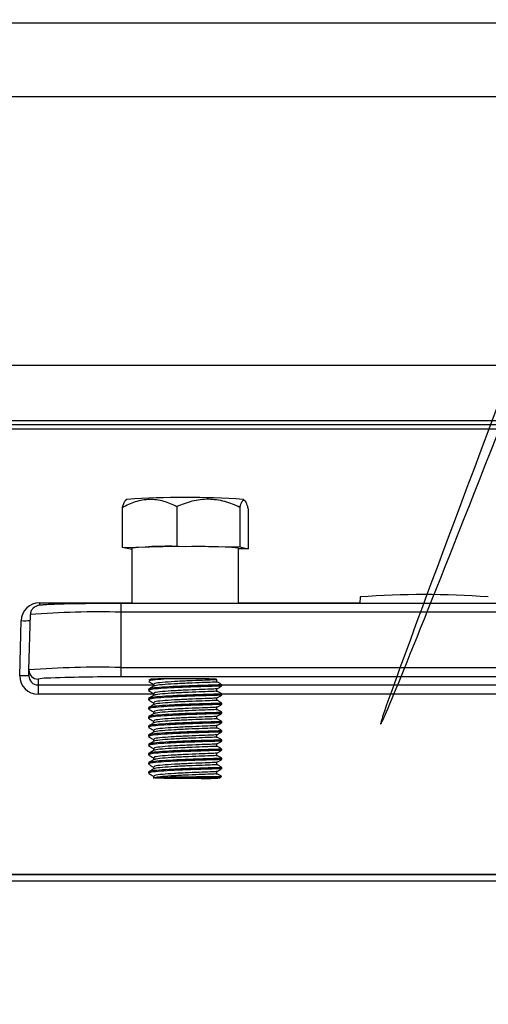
# Model space of a CAD drawing. Header units: millimetres. Extents: x -0.43 to 1.28, y -0.94 to 1.34.
# Tile 2 of 177: x 0.1241 to 0.1751, y -0.4998 to -0.3927. Entities that reach past the tile are written whole.
import ezdxf

# ---------------------------------------------------------------- set-up
doc = ezdxf.new("R2010")
doc.units = ezdxf.units.MM

msp = doc.modelspace()

# ---------------------------------------------------------------- linework, layer by layer
at = {"color": 7, "linetype": 'Continuous', "lineweight": 25}
for p, q in [((0.04331, -0.393059), (0.362909, -0.393059)), ((0.053825, -0.40106), (0.352393, -0.40106)), ((0.350335, -0.430343), (0.055883, -0.430343)), ((0.053136, -0.436343), (0.353082, -0.436343)), ((0.353078, -0.436811), (0.05314, -0.436811)), ((0.353078, -0.437284), (0.05314, -0.437284)), ((0.135793, -0.444903), (0.135588, -0.445078)), ((0.148598, -0.44505), (0.148426, -0.444903)), ((0.135258, -0.445793), (0.135258, -0.45013)), ((0.141214, -0.445676), (0.141214, -0.450013)), ((0.148065, -0.445752), (0.148065, -0.450089)), ((0.14896, -0.445946), (0.14896, -0.450283)), ((0.135258, -0.45013), (0.141214, -0.450013)), ((0.136154, -0.450323), (0.135258, -0.45013)), ((0.136309, -0.450325), (0.136154, -0.450323)), ((0.136309, -0.450206), (0.136309, -0.456235)), ((0.141214, -0.450013), (0.148065, -0.450089)), ((0.147909, -0.456235), (0.147909, -0.450206)), ((0.14896, -0.450283), (0.147909, -0.450303)), ((0.148065, -0.450089), (0.14896, -0.450283)), ((0.271109, -0.456235), (0.135109, -0.456235)), ((0.161135, -0.45552), (0.161117, -0.456235)), ((0.135109, -0.457183), (0.135109, -0.463203)), ((0.271109, -0.457183), (0.135109, -0.457183)), ((0.12411, -0.464119), (0.124267, -0.458099)), ((0.125109, -0.463465), (0.125267, -0.457441)), ((0.125109, -0.464093), (0.125109, -0.463465)), ((0.135109, -0.463203), (0.271109, -0.463203)), ((0.135109, -0.463203), (0.135109, -0.464229)), ((0.126109, -0.464465), (0.126109, -0.465094)), ((0.271109, -0.464229), (0.135109, -0.464229)), ((0.138385, -0.464479), (0.13816, -0.464576)), ((0.145568, -0.464764), (0.145568, -0.464514)), ((0.126109, -0.465094), (0.126109, -0.466094)), ((0.138109, -0.465576), (0.138109, -0.465701)), ((0.138651, -0.465014), (0.138651, -0.465249)), ((0.145568, -0.465763), (0.145568, -0.465514)), ((0.146109, -0.465201), (0.146109, -0.465076)), ((0.138109, -0.466575), (0.138109, -0.4667)), ((0.138651, -0.466013), (0.138651, -0.466248)), ((0.138651, -0.467013), (0.138651, -0.467248)), ((0.145568, -0.466763), (0.145568, -0.466514)), ((0.146109, -0.466201), (0.146109, -0.466075)), ((0.138109, -0.467575), (0.138109, -0.4677)), ((0.138651, -0.468013), (0.138651, -0.468247)), ((0.145568, -0.467763), (0.145568, -0.467514)), ((0.146109, -0.4672), (0.146109, -0.467075)), ((0.146109, -0.4682), (0.146109, -0.468075)), ((0.138109, -0.468575), (0.138109, -0.4687)), ((0.138651, -0.469012), (0.138651, -0.469247)), ((0.145568, -0.468762), (0.145568, -0.468513)), ((0.146109, -0.469199), (0.146109, -0.469074)), ((0.138109, -0.469574), (0.138109, -0.469699)), ((0.138651, -0.470012), (0.138651, -0.470247)), ((0.145568, -0.469762), (0.145568, -0.469513)), ((0.146109, -0.470199), (0.146109, -0.470074)), ((0.138109, -0.470574), (0.138109, -0.470699)), ((0.138651, -0.471012), (0.138651, -0.471246)), ((0.145568, -0.470762), (0.145568, -0.470513)), ((0.146109, -0.471199), (0.146109, -0.471074)), ((0.138109, -0.471574), (0.138109, -0.471699)), ((0.138651, -0.472011), (0.138651, -0.472246)), ((0.145568, -0.471761), (0.145568, -0.471512)), ((0.146109, -0.472198), (0.146109, -0.472073)), ((0.138109, -0.472573), (0.138109, -0.472698)), ((0.138651, -0.473011), (0.138651, -0.473246)), ((0.145568, -0.472761), (0.145568, -0.472512)), ((0.146109, -0.473198), (0.146109, -0.473073)), ((0.138109, -0.473573), (0.138109, -0.473698)), ((0.138651, -0.474011), (0.138651, -0.474245)), ((0.145568, -0.473761), (0.145568, -0.473512)), ((0.145568, -0.47476), (0.145568, -0.474511)), ((0.146109, -0.474198), (0.146109, -0.474073)), ((0.138109, -0.474573), (0.138109, -0.474698)), ((0.138651, -0.47501), (0.138651, -0.47526)), ((0.190265, -0.485748), (0.044588, -0.485748)), ((0.190265, -0.485727), (0.045089, -0.485727)), ((0.19067, -0.486443), (0.041609, -0.486443))]:
    msp.add_line(p, q, dxfattribs=at)
at = {"color": 250, "linetype": 'Continuous', "lineweight": 25}
for p, q in [((0.126267, -0.456154), (0.126267, -0.456445)), ((0.126267, -0.456154), (0.136309, -0.456154)), ((0.135109, -0.456235), (0.135109, -0.457183)), ((0.147909, -0.456154), (0.161119, -0.456154)), ((0.126109, -0.465094), (0.138651, -0.465094)), ((0.146109, -0.465094), (0.192542, -0.465094)), ((0.138651, -0.466094), (0.126109, -0.466094)), ((0.192559, -0.466094), (0.146109, -0.466094))]:
    msp.add_line(p, q, dxfattribs=at)
at = {"color": 250, "linetype": 'Continuous', "lineweight": 25, "flags": 128}
msp.add_lwpolyline([(0.140998, -0.475105), (0.1422, -0.475101), (0.143392, -0.475107), (0.144446, -0.475123), (0.145249, -0.475146), (0.145714, -0.475176), (0.14579, -0.475207), (0.14547, -0.475238), (0.145339, -0.475245)], dxfattribs=at)
at = {"color": 7, "linetype": 'Continuous', "lineweight": 25, "flags": 128}
msp.add_lwpolyline([(0.145339, -0.475245), (0.144789, -0.475264), (0.143819, -0.475283)], dxfattribs=at)
at = {"color": 7, "linetype": 'Continuous', "lineweight": 25}
for centre, radius, start, end in [((0.142109, -0.541853), 0.0971553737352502, 86.272461, 93.727539), ((0.14025, -0.489892), 0.0398808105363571, 87.328016, 95.670956), ((0.143499, -0.507817), 0.0577789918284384, 85.622572, 91.378456), ((0.168108, -0.552768), 0.0974973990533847, 85.897719, 94.101252), ((0.134737, -0.71116), 0.2549246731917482, 89.916307, 91.303264), ((0.13265, -0.551373), 0.0942221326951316, 88.504613, 94.494359), ((0.126109, -0.463465), 0.0009998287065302, 180.00982, 270.009817), ((0.132611, -0.558903), 0.0957328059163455, 88.504613, 94.494359), ((0.13401, -0.643831), 0.1796055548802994, 89.649174, 92.238016), ((0.140723, -0.511396), 0.0469754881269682, 90.263749, 92.853665)]:
    msp.add_arc(centre, radius, start, end, dxfattribs=at)
at = {"color": 250, "linetype": 'Continuous', "lineweight": 25}
for centre, radius, start, end in [((0.12465, -0.451805), 0.0063055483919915, 266.525429, 275.466618), ((0.127043, -0.468681), 0.0043184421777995, 90.630442, 102.491292)]:
    msp.add_arc(centre, radius, start, end, dxfattribs=at)
at = {"color": 7, "linetype": 'Continuous', "lineweight": 25}
for centre, major_axis, ratio, start_param, end_param in [((0.126267, -0.458152), (0.002000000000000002, -5.551115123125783e-17), 0.998972, 1.570796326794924, 3.115412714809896), ((0.126109, -0.464093), (0, -0.002000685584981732), 0.999657, 4.725477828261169, 6.283185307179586), ((0.126109, -0.464093), (0, 0.001001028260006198), 0.998973, 1.570796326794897, 3.141592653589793)]:
    msp.add_ellipse(centre, major_axis=major_axis, ratio=ratio, start_param=start_param, end_param=end_param, dxfattribs=at)
for points, knots in [([(0.2028966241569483, -0.3640652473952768), (0.2028966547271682, -0.3640651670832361), (0.2028966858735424, -0.3640650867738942), (0.2028967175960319, -0.3640650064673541), (0.3469567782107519, 0.000627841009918), (0.0640693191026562, -0.7287830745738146), (0.2028966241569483, -0.3640652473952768)], [0, 0, 0, 0, 2.6424386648e-06, 2.6424386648e-06, 2.6424386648e-06, 2.9008513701e-06, 2.9008513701e-06, 2.9008513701e-06, 2.9008513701e-06]), ([(0.1352582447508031, -0.4457926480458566), (0.1357328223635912, -0.445530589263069), (0.1362159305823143, -0.4453084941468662), (0.1369606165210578, -0.4450691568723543), (0.1372122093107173, -0.4450051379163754), (0.1377234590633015, -0.4449148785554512), (0.1379834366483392, -0.4448891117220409), (0.138751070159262, -0.4448745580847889), (0.1392545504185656, -0.444947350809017), (0.1399997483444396, -0.445156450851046), (0.1402472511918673, -0.445242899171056), (0.1407356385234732, -0.4454417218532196), (0.1409760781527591, -0.4455537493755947), (0.141213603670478, -0.4456755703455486)], [0, 0, 0, 0, 0.2499999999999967, 0.2499999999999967, 0.3749999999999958, 0.3749999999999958, 0.4999999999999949, 0.4999999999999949, 0.7499999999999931, 0.7499999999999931, 0.8749999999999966, 0.8749999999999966, 1, 1, 1, 1]), ([(0.1355878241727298, -0.4450781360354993), (0.1355221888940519, -0.4451651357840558), (0.1354091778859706, -0.4453149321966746), (0.1353028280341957, -0.4456515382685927), (0.1352582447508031, -0.4457926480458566)], [0, 0, 0, 0, 0.5807865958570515, 1, 1, 1, 1]), ([(0.1412136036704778, -0.4456755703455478), (0.14175955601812, -0.4454289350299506), (0.1423153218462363, -0.4452225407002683), (0.1431720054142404, -0.445007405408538), (0.1434614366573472, -0.4449515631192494), (0.1440495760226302, -0.4448779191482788), (0.1443486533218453, -0.4448606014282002), (0.145231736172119, -0.444870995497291), (0.145810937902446, -0.4449601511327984), (0.1466682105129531, -0.4451934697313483), (0.1469529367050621, -0.445287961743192), (0.1475147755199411, -0.4455026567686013), (0.1477913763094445, -0.4456224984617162), (0.1480646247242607, -0.4457520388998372)], [0, 0, 0, 0, 0.2499999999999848, 0.2499999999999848, 0.3749999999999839, 0.3749999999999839, 0.499999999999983, 0.499999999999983, 0.7499999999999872, 0.7499999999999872, 0.8749999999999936, 0.8749999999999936, 1, 1, 1, 1]), ([(0.1480646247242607, -0.4457520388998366), (0.1481359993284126, -0.4455147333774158), (0.148208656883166, -0.4453178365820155), (0.1483206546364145, -0.4451173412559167), (0.1483584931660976, -0.4450664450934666), (0.1484353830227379, -0.4450028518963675), (0.1484744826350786, -0.4449906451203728), (0.1485899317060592, -0.445016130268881), (0.1486656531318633, -0.4451151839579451), (0.1487777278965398, -0.4453631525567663), (0.1488149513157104, -0.4454625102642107), (0.1488884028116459, -0.4456868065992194), (0.1489245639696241, -0.4458113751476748), (0.1489602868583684, -0.4459455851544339)], [0, 0, 0, 0, 0.2499999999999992, 0.2499999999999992, 0.3750000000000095, 0.3750000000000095, 0.5000000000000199, 0.5000000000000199, 0.7500000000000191, 0.7500000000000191, 0.8750000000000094, 0.8750000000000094, 1, 1, 1, 1]), ([(0.128940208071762, -0.4563022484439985), (0.1287555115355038, -0.4563066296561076), (0.1281524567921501, -0.456320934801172), (0.1273735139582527, -0.4563515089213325), (0.1266198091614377, -0.4563932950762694), (0.1262739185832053, -0.4564319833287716), (0.1260177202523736, -0.4564778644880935), (0.1257720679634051, -0.4565829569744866), (0.1255493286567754, -0.4567459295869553), (0.1253534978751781, -0.4570106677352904), (0.1252728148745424, -0.4572756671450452), (0.1252678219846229, -0.4574324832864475), (0.1252667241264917, -0.4574669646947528)], [0, 0, 0, 0, 0.0935745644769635, 0.3055313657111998, 0.5191146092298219, 0.7390389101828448, 0.8216299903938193, 0.8581313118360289, 0.8954343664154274, 0.9392753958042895, 0.9866476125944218, 1, 1, 1, 1]), ([(0.125109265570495, -0.4640931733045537), (0.1251091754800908, -0.4641000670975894), (0.1250832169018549, -0.4641031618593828), (0.124982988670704, -0.4641096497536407), (0.124908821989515, -0.4641122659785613), (0.1246324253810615, -0.4641184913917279), (0.1243736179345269, -0.4641201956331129), (0.1241096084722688, -0.4641193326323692)], [0, 0, 0, 0, 0.2500000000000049, 0.2500000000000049, 0.5000000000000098, 0.5000000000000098, 1, 1, 1, 1]), ([(0.1381341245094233, -0.4647300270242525), (0.1382245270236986, -0.4647822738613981), (0.1383967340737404, -0.4648817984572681), (0.1385687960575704, -0.4649812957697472), (0.1386505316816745, -0.4650285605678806)], [0, 0, 0, 0, 0.5249640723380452, 1, 1, 1, 1]), ([(0.140507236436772, -0.4644209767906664), (0.1400282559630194, -0.4644504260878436), (0.1390667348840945, -0.464509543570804), (0.138213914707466, -0.4646089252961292), (0.1381994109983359, -0.4646734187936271), (0.1381931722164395, -0.4647011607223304)], [0, 0, 0, 0, 0.3612855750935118, 0.7252564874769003, 1, 1, 1, 1]), ([(0.1455672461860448, -0.4645150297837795), (0.1455633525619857, -0.4645166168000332), (0.1455361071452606, -0.4645277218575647), (0.1451551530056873, -0.4645543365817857), (0.1440234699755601, -0.4645930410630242), (0.1425052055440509, -0.4646543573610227), (0.1408985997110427, -0.4647295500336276), (0.1395627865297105, -0.4648249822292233), (0.13874004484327, -0.4649234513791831), (0.1387278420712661, -0.4649873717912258), (0.1387228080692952, -0.4650137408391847)], [0, 0, 0, 0, 0.0244220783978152, 0.1708921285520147, 0.3151720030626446, 0.4616966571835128, 0.6063392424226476, 0.7518421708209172, 0.8976276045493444, 1, 1, 1, 1]), ([(0.1454973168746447, -0.4647613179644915), (0.1455215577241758, -0.4647641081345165), (0.1456357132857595, -0.4647772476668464), (0.1451241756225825, -0.4648039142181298), (0.1440316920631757, -0.4648430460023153), (0.1425036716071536, -0.4649042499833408), (0.1408966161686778, -0.4649794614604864), (0.1395723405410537, -0.4650749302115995), (0.1387946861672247, -0.4651634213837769), (0.1387693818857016, -0.4652171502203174), (0.1387617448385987, -0.4652333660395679)], [0, 0, 0, 0, 0.0404710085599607, 0.1905869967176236, 0.3384582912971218, 0.4886302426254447, 0.6368732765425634, 0.7859980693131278, 0.9354123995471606, 1, 1, 1, 1]), ([(0.1455672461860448, -0.4645150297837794), (0.1455842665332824, -0.4645069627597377), (0.1455614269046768, -0.4644990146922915), (0.1454691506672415, -0.4644872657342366), (0.1454281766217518, -0.4644833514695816), (0.1453281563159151, -0.4644757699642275), (0.1452691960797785, -0.4644720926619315), (0.1450660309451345, -0.4644613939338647), (0.1448926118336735, -0.4644546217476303), (0.1444904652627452, -0.4644426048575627), (0.1442619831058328, -0.4644372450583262), (0.143757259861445, -0.4644280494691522), (0.1434881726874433, -0.4644243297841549), (0.143059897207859, -0.4644200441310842), (0.1429120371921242, -0.4644188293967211), (0.1426149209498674, -0.4644169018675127), (0.1424651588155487, -0.4644161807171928), (0.1420123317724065, -0.4644147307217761), (0.1417020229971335, -0.464414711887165), (0.1410947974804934, -0.4644164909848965), (0.1407976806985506, -0.4644182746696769), (0.140507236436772, -0.4644209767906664)], [0, 0, 0, 0, 0.1250000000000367, 0.1250000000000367, 0.187500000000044, 0.187500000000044, 0.2500000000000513, 0.2500000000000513, 0.3750000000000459, 0.3750000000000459, 0.5000000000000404, 0.5000000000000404, 0.625000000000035, 0.625000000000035, 0.6875000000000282, 0.6875000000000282, 0.7500000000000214, 0.7500000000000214, 0.8750000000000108, 0.8750000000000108, 1, 1, 1, 1]), ([(0.1461084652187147, -0.4650751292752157), (0.1460181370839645, -0.4650229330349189), (0.1458375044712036, -0.4649185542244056), (0.1456567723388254, -0.4648140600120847), (0.1455664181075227, -0.4647618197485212)], [0, 0, 0, 0, 0.5000654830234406, 1, 1, 1, 1]), ([(0.1386762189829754, -0.4652336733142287), (0.138585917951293, -0.4652858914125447), (0.1384052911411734, -0.4653903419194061), (0.1382245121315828, -0.4654948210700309), (0.138134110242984, -0.4655470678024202)], [0, 0, 0, 0, 0.4999314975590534, 1, 1, 1, 1]), ([(0.1381341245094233, -0.4657296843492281), (0.1382245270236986, -0.4657819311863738), (0.1383967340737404, -0.4658814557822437), (0.1385687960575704, -0.4659809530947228), (0.1386505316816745, -0.4660282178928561)], [0, 0, 0, 0, 0.5249640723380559, 1, 1, 1, 1]), ([(0.1460298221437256, -0.4650743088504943), (0.146056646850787, -0.4650764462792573), (0.1461867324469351, -0.4650868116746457), (0.1455952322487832, -0.465108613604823), (0.1443330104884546, -0.4651430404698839), (0.1425642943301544, -0.4652020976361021), (0.1407462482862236, -0.46527648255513), (0.1392500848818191, -0.4653714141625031), (0.1382651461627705, -0.4654728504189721), (0.1381936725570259, -0.4655430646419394), (0.1381602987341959, -0.465575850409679)], [0, 0, 0, 0, 0.0375361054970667, 0.1820301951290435, 0.3243660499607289, 0.4689139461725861, 0.6116072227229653, 0.7468802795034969, 0.8818084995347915, 1, 1, 1, 1]), ([(0.1460177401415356, -0.4652015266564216), (0.1460393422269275, -0.4652041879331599), (0.1461250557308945, -0.4652147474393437), (0.1454307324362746, -0.4652387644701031), (0.1440705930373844, -0.4652760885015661), (0.1422716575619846, -0.4653370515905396), (0.1404899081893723, -0.4654155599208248), (0.1390807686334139, -0.4655099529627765), (0.138211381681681, -0.465608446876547), (0.1381986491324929, -0.4656730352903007), (0.1381931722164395, -0.465700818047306)], [0, 0, 0, 0, 0.0493289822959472, 0.1957292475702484, 0.3399026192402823, 0.4848694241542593, 0.6289911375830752, 0.763031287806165, 0.8980677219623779, 1, 1, 1, 1]), ([(0.1455671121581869, -0.4655147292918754), (0.1455632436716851, -0.4655163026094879), (0.1455359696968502, -0.4655273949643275), (0.1451551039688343, -0.4655539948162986), (0.1440234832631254, -0.4655926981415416), (0.1425052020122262, -0.4656540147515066), (0.1408986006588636, -0.4657292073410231), (0.1395627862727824, -0.4658246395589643), (0.1387400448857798, -0.4659231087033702), (0.1387278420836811, -0.4659870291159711), (0.1387228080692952, -0.4660133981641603)], [0, 0, 0, 0, 0.024213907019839, 0.1707152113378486, 0.3150258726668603, 0.4615817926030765, 0.6062552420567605, 0.7517892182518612, 0.8976057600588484, 1, 1, 1, 1]), ([(0.1454973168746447, -0.4657609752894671), (0.1455215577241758, -0.4657637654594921), (0.1456357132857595, -0.4657769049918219), (0.1451241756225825, -0.4658035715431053), (0.1440316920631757, -0.4658427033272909), (0.1425036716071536, -0.4659039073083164), (0.1408966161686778, -0.4659791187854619), (0.1395723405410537, -0.4660745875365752), (0.1387946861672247, -0.4661630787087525), (0.1387693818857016, -0.4662168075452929), (0.1387617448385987, -0.4662330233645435)], [0, 0, 0, 0, 0.0404710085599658, 0.1905869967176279, 0.3384582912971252, 0.4886302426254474, 0.6368732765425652, 0.7859980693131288, 0.9354123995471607, 1, 1, 1, 1]), ([(0.1461084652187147, -0.4660747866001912), (0.1460181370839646, -0.4660225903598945), (0.1458375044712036, -0.4659182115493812), (0.1456567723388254, -0.4658137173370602), (0.1455664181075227, -0.4657614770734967)], [0, 0, 0, 0, 0.500065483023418, 0.9999999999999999, 0.9999999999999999, 0.9999999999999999, 0.9999999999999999]), ([(0.1455671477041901, -0.4655147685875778), (0.1456574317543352, -0.4654625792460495), (0.1458380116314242, -0.4653581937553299), (0.1460185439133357, -0.4652538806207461), (0.1461088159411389, -0.4652017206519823)], [0, 0, 0, 0, 0.4999673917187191, 1, 1, 1, 1]), ([(0.1386762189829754, -0.4662333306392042), (0.138585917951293, -0.4662855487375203), (0.1384052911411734, -0.4663899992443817), (0.1382245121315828, -0.4664944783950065), (0.138134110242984, -0.4665467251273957)], [0, 0, 0, 0, 0.4999314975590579, 1, 1, 1, 1]), ([(0.1381341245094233, -0.4667293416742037), (0.1382245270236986, -0.4667815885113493), (0.1383967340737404, -0.4668811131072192), (0.1385687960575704, -0.4669806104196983), (0.1386505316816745, -0.4670278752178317)], [0, 0, 0, 0, 0.5249640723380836, 1, 1, 1, 1]), ([(0.1460298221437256, -0.4660739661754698), (0.146056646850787, -0.4660761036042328), (0.146186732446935, -0.4660864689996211), (0.1455952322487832, -0.4661082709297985), (0.1443330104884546, -0.4661426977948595), (0.1425642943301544, -0.4662017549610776), (0.1407462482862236, -0.4662761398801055), (0.1392500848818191, -0.4663710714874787), (0.1382651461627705, -0.4664725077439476), (0.1381936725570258, -0.466542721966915), (0.1381602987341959, -0.4665755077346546)], [0, 0, 0, 0, 0.0375361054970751, 0.1820301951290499, 0.3243660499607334, 0.4689139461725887, 0.611607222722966, 0.7468802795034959, 0.8818084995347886, 1, 1, 1, 1]), ([(0.1460177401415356, -0.4662011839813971), (0.1460393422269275, -0.4662038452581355), (0.1461250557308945, -0.4662144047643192), (0.1454307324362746, -0.4662384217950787), (0.1440705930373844, -0.4662757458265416), (0.1422716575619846, -0.466336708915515), (0.1404899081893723, -0.4664152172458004), (0.1390807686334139, -0.4665096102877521), (0.1382113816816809, -0.4666081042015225), (0.1381986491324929, -0.4666726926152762), (0.1381931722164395, -0.4667004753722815)], [0, 0, 0, 0, 0.049328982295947, 0.1957292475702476, 0.3399026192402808, 0.4848694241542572, 0.6289911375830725, 0.7630312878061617, 0.8980677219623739, 1, 1, 1, 1]), ([(0.1455671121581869, -0.466514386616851), (0.1455632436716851, -0.4665159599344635), (0.1455359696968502, -0.4665270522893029), (0.1451551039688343, -0.4665536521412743), (0.1440234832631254, -0.4665923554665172), (0.1425052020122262, -0.4666536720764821), (0.1408986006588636, -0.4667288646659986), (0.1395627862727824, -0.4668242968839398), (0.1387400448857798, -0.4669227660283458), (0.1387278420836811, -0.4669866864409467), (0.1387228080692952, -0.4670130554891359)], [0, 0, 0, 0, 0.024213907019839, 0.1707152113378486, 0.3150258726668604, 0.4615817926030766, 0.6062552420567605, 0.7517892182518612, 0.8976057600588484, 1, 1, 1, 1]), ([(0.1454973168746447, -0.4667606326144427), (0.1455215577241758, -0.4667634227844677), (0.1456357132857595, -0.4667765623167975), (0.1451241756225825, -0.4668032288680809), (0.1440316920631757, -0.4668423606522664), (0.1425036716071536, -0.466903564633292), (0.1408966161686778, -0.4669787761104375), (0.1395723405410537, -0.4670742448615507), (0.1387946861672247, -0.467162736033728), (0.1387693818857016, -0.4672164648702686), (0.1387617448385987, -0.4672326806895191)], [0, 0, 0, 0, 0.0404710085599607, 0.1905869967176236, 0.3384582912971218, 0.4886302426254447, 0.6368732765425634, 0.7859980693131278, 0.9354123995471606, 1, 1, 1, 1]), ([(0.1461084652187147, -0.4670744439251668), (0.1460181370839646, -0.46702224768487), (0.1458375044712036, -0.4669178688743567), (0.1456567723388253, -0.4668133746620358), (0.1455664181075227, -0.4667611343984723)], [0, 0, 0, 0, 0.5000654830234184, 1, 1, 1, 1]), ([(0.1455671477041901, -0.4665144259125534), (0.1456574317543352, -0.466462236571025), (0.1458380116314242, -0.4663578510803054), (0.1460185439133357, -0.4662535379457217), (0.1461088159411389, -0.4662013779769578)], [0, 0, 0, 0, 0.4999673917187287, 1, 1, 1, 1]), ([(0.1386762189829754, -0.4672329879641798), (0.138585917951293, -0.4672852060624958), (0.1384052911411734, -0.4673896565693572), (0.1382245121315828, -0.4674941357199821), (0.138134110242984, -0.4675463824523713)], [0, 0, 0, 0, 0.4999314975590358, 1, 1, 1, 1]), ([(0.1381341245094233, -0.4677289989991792), (0.1382245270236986, -0.4677812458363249), (0.1383967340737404, -0.4678807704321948), (0.1385687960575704, -0.4679802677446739), (0.1386505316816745, -0.4680275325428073)], [0, 0, 0, 0, 0.5249640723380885, 1, 1, 1, 1]), ([(0.1460298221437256, -0.4670736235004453), (0.146056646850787, -0.4670757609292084), (0.146186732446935, -0.4670861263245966), (0.1455952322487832, -0.4671079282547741), (0.1443330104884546, -0.467142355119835), (0.1425642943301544, -0.4672014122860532), (0.1407462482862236, -0.4672757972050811), (0.1392500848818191, -0.4673707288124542), (0.1382651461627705, -0.4674721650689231), (0.1381936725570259, -0.4675423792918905), (0.1381602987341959, -0.4675751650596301)], [0, 0, 0, 0, 0.0375361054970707, 0.1820301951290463, 0.3243660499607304, 0.4689139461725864, 0.6116072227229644, 0.7468802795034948, 0.8818084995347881, 1, 1, 1, 1]), ([(0.1460298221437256, -0.4680732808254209), (0.146056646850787, -0.468075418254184), (0.1461867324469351, -0.4680857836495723), (0.1455952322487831, -0.4681075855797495), (0.1443330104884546, -0.4681420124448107), (0.1425642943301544, -0.4682010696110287), (0.1407462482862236, -0.4682754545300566), (0.1392500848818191, -0.4683703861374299), (0.1382651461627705, -0.4684718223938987), (0.1381936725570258, -0.468542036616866), (0.1381602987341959, -0.4685748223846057)], [0, 0, 0, 0, 0.0375361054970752, 0.1820301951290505, 0.3243660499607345, 0.4689139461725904, 0.6116072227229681, 0.7468802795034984, 0.8818084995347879, 1, 1, 1, 1]), ([(0.1460177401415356, -0.4672008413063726), (0.1460393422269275, -0.4672035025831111), (0.1461250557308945, -0.4672140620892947), (0.1454307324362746, -0.4672380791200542), (0.1440705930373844, -0.4672754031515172), (0.1422716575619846, -0.4673363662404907), (0.1404899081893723, -0.4674148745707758), (0.1390807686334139, -0.4675092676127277), (0.138211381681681, -0.4676077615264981), (0.1381986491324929, -0.4676723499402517), (0.1381931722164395, -0.4677001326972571)], [0, 0, 0, 0, 0.0493289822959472, 0.1957292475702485, 0.3399026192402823, 0.4848694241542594, 0.6289911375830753, 0.7630312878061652, 0.898067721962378, 1, 1, 1, 1]), ([(0.1455671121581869, -0.4675140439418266), (0.1455632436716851, -0.467515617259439), (0.1455359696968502, -0.4675267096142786), (0.1451551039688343, -0.4675533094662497), (0.1440234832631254, -0.4675920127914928), (0.1425052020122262, -0.4676533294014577), (0.1408986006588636, -0.4677285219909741), (0.1395627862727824, -0.4678239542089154), (0.1387400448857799, -0.4679224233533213), (0.1387278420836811, -0.4679863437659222), (0.1387228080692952, -0.4680127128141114)], [0, 0, 0, 0, 0.0242139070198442, 0.1707152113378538, 0.3150258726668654, 0.4615817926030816, 0.6062552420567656, 0.7517892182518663, 0.8976057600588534, 1, 1, 1, 1]), ([(0.1454973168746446, -0.4677602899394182), (0.1455215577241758, -0.4677630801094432), (0.1456357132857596, -0.4677762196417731), (0.1451241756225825, -0.4678028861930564), (0.1440316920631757, -0.467842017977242), (0.1425036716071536, -0.4679032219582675), (0.1408966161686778, -0.467978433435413), (0.1395723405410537, -0.4680739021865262), (0.1387946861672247, -0.4681623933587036), (0.1387693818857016, -0.4682161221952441), (0.1387617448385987, -0.4682323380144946)], [0, 0, 0, 0, 0.0404710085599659, 0.190586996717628, 0.3384582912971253, 0.4886302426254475, 0.6368732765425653, 0.785998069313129, 0.9354123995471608, 1, 1, 1, 1]), ([(0.1461084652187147, -0.4680741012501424), (0.1460181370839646, -0.4680219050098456), (0.1458375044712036, -0.4679175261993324), (0.1456567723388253, -0.4678130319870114), (0.1455664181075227, -0.4677607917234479)], [0, 0, 0, 0, 0.5000654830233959, 1, 1, 1, 1]), ([(0.1455671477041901, -0.467514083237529), (0.1456574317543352, -0.4674618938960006), (0.1458380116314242, -0.467357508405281), (0.1460185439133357, -0.4672531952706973), (0.1461088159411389, -0.4672010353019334)], [0, 0, 0, 0, 0.4999673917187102, 1, 1, 1, 1]), ([(0.1386762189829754, -0.4682326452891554), (0.138585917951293, -0.4682848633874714), (0.1384052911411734, -0.4683893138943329), (0.1382245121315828, -0.4684937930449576), (0.138134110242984, -0.4685460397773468)], [0, 0, 0, 0, 0.4999314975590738, 1, 1, 1, 1]), ([(0.1381341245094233, -0.4687286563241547), (0.1382245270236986, -0.4687809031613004), (0.1383967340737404, -0.4688804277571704), (0.1385687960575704, -0.4689799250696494), (0.1386505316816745, -0.4690271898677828)], [0, 0, 0, 0, 0.5249640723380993, 1, 1, 1, 1]), ([(0.1460298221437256, -0.4690729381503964), (0.146056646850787, -0.4690750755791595), (0.1461867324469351, -0.4690854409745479), (0.1455952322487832, -0.4691072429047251), (0.1443330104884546, -0.4691416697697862), (0.1425642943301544, -0.4692007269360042), (0.1407462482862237, -0.4692751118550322), (0.1392500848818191, -0.4693700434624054), (0.1382651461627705, -0.4694714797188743), (0.1381936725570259, -0.4695416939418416), (0.1381602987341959, -0.4695744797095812)], [0, 0, 0, 0, 0.0375361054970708, 0.1820301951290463, 0.3243660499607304, 0.4689139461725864, 0.6116072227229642, 0.7468802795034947, 0.8818084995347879, 0.9999999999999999, 0.9999999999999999, 0.9999999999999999, 0.9999999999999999]), ([(0.1460177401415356, -0.4682004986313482), (0.1460393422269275, -0.4682031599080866), (0.1461250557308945, -0.4682137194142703), (0.1454307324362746, -0.4682377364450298), (0.1440705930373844, -0.4682750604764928), (0.1422716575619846, -0.4683360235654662), (0.1404899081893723, -0.4684145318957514), (0.1390807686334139, -0.4685089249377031), (0.138211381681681, -0.4686074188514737), (0.1381986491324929, -0.4686720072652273), (0.1381931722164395, -0.4686997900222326)], [0, 0, 0, 0, 0.0493289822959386, 0.1957292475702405, 0.3399026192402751, 0.4848694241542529, 0.6289911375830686, 0.7630312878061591, 0.8980677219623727, 1, 1, 1, 1]), ([(0.1460177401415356, -0.4692001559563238), (0.1460393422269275, -0.4692028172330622), (0.1461250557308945, -0.4692133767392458), (0.1454307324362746, -0.4692373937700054), (0.1440705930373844, -0.4692747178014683), (0.1422716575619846, -0.4693356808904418), (0.1404899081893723, -0.469414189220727), (0.1390807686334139, -0.4695085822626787), (0.138211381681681, -0.4696070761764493), (0.1381986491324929, -0.4696716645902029), (0.1381931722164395, -0.4696994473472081)], [0, 0, 0, 0, 0.0493289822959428, 0.1957292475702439, 0.3399026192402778, 0.4848694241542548, 0.6289911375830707, 0.7630312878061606, 0.8980677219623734, 1, 1, 1, 1]), ([(0.1455671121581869, -0.4685137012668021), (0.1455632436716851, -0.4685152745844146), (0.1455359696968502, -0.4685263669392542), (0.1451551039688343, -0.4685529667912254), (0.1440234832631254, -0.4685916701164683), (0.1425052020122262, -0.4686529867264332), (0.1408986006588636, -0.4687281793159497), (0.1395627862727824, -0.4688236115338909), (0.1387400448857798, -0.4689220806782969), (0.1387278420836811, -0.4689860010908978), (0.1387228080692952, -0.4690123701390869)], [0, 0, 0, 0, 0.0242139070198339, 0.1707152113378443, 0.3150258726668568, 0.4615817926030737, 0.6062552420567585, 0.7517892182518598, 0.8976057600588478, 1, 1, 1, 1]), ([(0.1454973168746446, -0.4687599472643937), (0.1455215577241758, -0.4687627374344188), (0.1456357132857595, -0.4687758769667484), (0.1451241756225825, -0.468802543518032), (0.1440316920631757, -0.4688416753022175), (0.1425036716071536, -0.468902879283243), (0.1408966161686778, -0.4689780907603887), (0.1395723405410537, -0.4690735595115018), (0.1387946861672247, -0.4691620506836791), (0.1387693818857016, -0.4692157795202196), (0.1387617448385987, -0.4692319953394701)], [0, 0, 0, 0, 0.0404710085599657, 0.1905869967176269, 0.3384582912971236, 0.4886302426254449, 0.636873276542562, 0.7859980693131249, 0.9354123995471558, 1, 1, 1, 1]), ([(0.1461084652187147, -0.4690737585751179), (0.1460181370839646, -0.4690215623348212), (0.1458375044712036, -0.4689171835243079), (0.1456567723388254, -0.4688126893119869), (0.1455664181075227, -0.4687604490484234)], [0, 0, 0, 0, 0.500065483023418, 0.9999999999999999, 0.9999999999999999, 0.9999999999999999, 0.9999999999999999]), ([(0.1455671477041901, -0.4685137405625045), (0.1456574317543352, -0.4684615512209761), (0.1458380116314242, -0.4683571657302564), (0.1460185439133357, -0.4682528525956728), (0.1461088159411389, -0.4682006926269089)], [0, 0, 0, 0, 0.4999673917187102, 1, 1, 1, 1]), ([(0.1455671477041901, -0.46951339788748), (0.1456574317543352, -0.4694612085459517), (0.1458380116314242, -0.4693568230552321), (0.1460185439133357, -0.4692525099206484), (0.1461088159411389, -0.4692003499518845)], [0, 0, 0, 0, 0.4999673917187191, 1, 1, 1, 1]), ([(0.1386762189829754, -0.4692323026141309), (0.138585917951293, -0.469284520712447), (0.1384052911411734, -0.4693889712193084), (0.1382245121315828, -0.4694934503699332), (0.138134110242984, -0.4695456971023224)], [0, 0, 0, 0, 0.4999314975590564, 1, 1, 1, 1]), ([(0.1386762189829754, -0.4702319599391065), (0.138585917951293, -0.4702841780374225), (0.1384052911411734, -0.470388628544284), (0.1382245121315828, -0.4704931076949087), (0.138134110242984, -0.4705453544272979)], [0, 0, 0, 0, 0.4999314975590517, 1, 1, 1, 1]), ([(0.1381341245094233, -0.4697283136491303), (0.1382245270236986, -0.4697805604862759), (0.1383967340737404, -0.4698800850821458), (0.1385687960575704, -0.469979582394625), (0.1386505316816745, -0.4700268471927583)], [0, 0, 0, 0, 0.5249640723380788, 1, 1, 1, 1]), ([(0.1460298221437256, -0.4700725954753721), (0.146056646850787, -0.470074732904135), (0.1461867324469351, -0.4700850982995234), (0.1455952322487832, -0.4701069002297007), (0.1443330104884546, -0.4701413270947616), (0.1425642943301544, -0.4702003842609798), (0.1407462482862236, -0.4702747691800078), (0.1392500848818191, -0.4703697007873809), (0.1382651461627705, -0.4704711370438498), (0.1381936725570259, -0.4705413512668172), (0.1381602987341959, -0.4705741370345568)], [0, 0, 0, 0, 0.0375361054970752, 0.1820301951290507, 0.3243660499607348, 0.4689139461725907, 0.6116072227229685, 0.7468802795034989, 0.8818084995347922, 0.9999999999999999, 0.9999999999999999, 0.9999999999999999, 0.9999999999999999]), ([(0.1460177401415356, -0.4701998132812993), (0.1460393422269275, -0.4702024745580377), (0.1461250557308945, -0.4702130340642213), (0.1454307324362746, -0.4702370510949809), (0.1440705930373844, -0.470274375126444), (0.1422716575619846, -0.4703353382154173), (0.1404899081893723, -0.4704138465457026), (0.1390807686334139, -0.4705082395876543), (0.1382113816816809, -0.4706067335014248), (0.1381986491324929, -0.4706713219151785), (0.1381931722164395, -0.4706991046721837)], [0, 0, 0, 0, 0.049328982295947, 0.1957292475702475, 0.3399026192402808, 0.4848694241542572, 0.6289911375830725, 0.7630312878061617, 0.8980677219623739, 1, 1, 1, 1]), ([(0.1455671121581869, -0.4695133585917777), (0.1455632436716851, -0.4695149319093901), (0.1455359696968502, -0.4695260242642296), (0.1451551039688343, -0.4695526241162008), (0.1440234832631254, -0.4695913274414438), (0.1425052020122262, -0.4696526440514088), (0.1408986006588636, -0.4697278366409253), (0.1395627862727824, -0.4698232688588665), (0.1387400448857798, -0.4699217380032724), (0.1387278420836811, -0.4699856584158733), (0.1387228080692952, -0.4700120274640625)], [0, 0, 0, 0, 0.024213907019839, 0.1707152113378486, 0.3150258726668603, 0.4615817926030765, 0.6062552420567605, 0.7517892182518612, 0.8976057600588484, 1, 1, 1, 1]), ([(0.1454973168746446, -0.4697596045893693), (0.1455215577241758, -0.4697623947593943), (0.1456357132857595, -0.469775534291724), (0.1451241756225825, -0.4698022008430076), (0.1440316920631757, -0.4698413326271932), (0.1425036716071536, -0.4699025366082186), (0.1408966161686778, -0.4699777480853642), (0.1395723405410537, -0.4700732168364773), (0.1387946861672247, -0.4701617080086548), (0.1387693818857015, -0.4702154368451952), (0.1387617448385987, -0.4702316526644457)], [0, 0, 0, 0, 0.0404710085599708, 0.1905869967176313, 0.3384582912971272, 0.4886302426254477, 0.636873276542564, 0.7859980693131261, 0.9354123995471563, 1, 1, 1, 1]), ([(0.1461084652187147, -0.4700734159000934), (0.1460181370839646, -0.4700212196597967), (0.1458375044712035, -0.4699168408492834), (0.1456567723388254, -0.4698123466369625), (0.1455664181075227, -0.4697601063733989)], [0, 0, 0, 0, 0.5000654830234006, 1, 1, 1, 1]), ([(0.1455671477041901, -0.4705130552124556), (0.1456574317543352, -0.4704608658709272), (0.1458380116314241, -0.4703564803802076), (0.1460185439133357, -0.4702521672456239), (0.1461088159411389, -0.4702000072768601)], [0, 0, 0, 0, 0.4999673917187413, 1, 1, 1, 1]), ([(0.1386762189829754, -0.471231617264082), (0.138585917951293, -0.471283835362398), (0.1384052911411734, -0.4713882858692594), (0.1382245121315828, -0.4714927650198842), (0.138134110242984, -0.4715450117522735)], [0, 0, 0, 0, 0.4999314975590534, 1, 1, 1, 1]), ([(0.1381341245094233, -0.4707279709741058), (0.1382245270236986, -0.4707802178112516), (0.1383967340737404, -0.4708797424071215), (0.1385687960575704, -0.4709792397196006), (0.1386505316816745, -0.471026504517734)], [0, 0, 0, 0, 0.5249640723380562, 1, 1, 1, 1]), ([(0.1460298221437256, -0.4710722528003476), (0.146056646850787, -0.4710743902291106), (0.1461867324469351, -0.471084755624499), (0.1455952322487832, -0.4711065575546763), (0.1443330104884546, -0.4711409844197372), (0.1425642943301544, -0.4712000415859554), (0.1407462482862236, -0.4712744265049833), (0.1392500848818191, -0.4713693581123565), (0.1382651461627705, -0.4714707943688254), (0.1381936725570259, -0.4715410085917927), (0.1381602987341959, -0.4715737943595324)], [0, 0, 0, 0, 0.0375361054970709, 0.1820301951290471, 0.3243660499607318, 0.4689139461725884, 0.6116072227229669, 0.7468802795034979, 0.8818084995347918, 1, 1, 1, 1]), ([(0.1460177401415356, -0.4711994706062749), (0.1460393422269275, -0.4712021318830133), (0.1461250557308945, -0.471212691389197), (0.1454307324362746, -0.4712367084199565), (0.1440705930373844, -0.4712740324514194), (0.1422716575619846, -0.4713349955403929), (0.1404899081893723, -0.4714135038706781), (0.1390807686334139, -0.4715078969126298), (0.138211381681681, -0.4716063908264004), (0.1381986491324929, -0.471670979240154), (0.1381931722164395, -0.4716987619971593)], [0, 0, 0, 0, 0.0493289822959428, 0.1957292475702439, 0.3399026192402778, 0.4848694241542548, 0.6289911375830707, 0.7630312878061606, 0.8980677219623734, 1, 1, 1, 1]), ([(0.1455671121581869, -0.4705130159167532), (0.1455632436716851, -0.4705145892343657), (0.1455359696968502, -0.4705256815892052), (0.1451551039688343, -0.4705522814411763), (0.1440234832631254, -0.4705909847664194), (0.1425052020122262, -0.4706523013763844), (0.1408986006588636, -0.4707274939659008), (0.1395627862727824, -0.470822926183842), (0.1387400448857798, -0.4709213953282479), (0.1387278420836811, -0.4709853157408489), (0.1387228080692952, -0.4710116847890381)], [0, 0, 0, 0, 0.024213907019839, 0.1707152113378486, 0.3150258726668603, 0.4615817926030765, 0.6062552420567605, 0.7517892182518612, 0.8976057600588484, 1, 1, 1, 1]), ([(0.1454973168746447, -0.4707592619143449), (0.1455215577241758, -0.4707620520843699), (0.1456357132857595, -0.4707751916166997), (0.1451241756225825, -0.4708018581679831), (0.1440316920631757, -0.4708409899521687), (0.1425036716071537, -0.4709021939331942), (0.1408966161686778, -0.4709774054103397), (0.1395723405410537, -0.4710728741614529), (0.1387946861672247, -0.4711613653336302), (0.1387693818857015, -0.4712150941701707), (0.1387617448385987, -0.4712313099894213)], [0, 0, 0, 0, 0.0404710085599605, 0.1905869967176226, 0.33845829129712, 0.4886302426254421, 0.63687327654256, 0.7859980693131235, 0.9354123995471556, 1, 1, 1, 1]), ([(0.1461084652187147, -0.471073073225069), (0.1460181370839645, -0.4710208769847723), (0.1458375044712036, -0.470916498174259), (0.1456567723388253, -0.470812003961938), (0.1455664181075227, -0.4707597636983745)], [0, 0, 0, 0, 0.5000654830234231, 1, 1, 1, 1]), ([(0.1455671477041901, -0.4715127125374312), (0.1456574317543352, -0.4714605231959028), (0.1458380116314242, -0.4713561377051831), (0.1460185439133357, -0.4712518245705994), (0.1461088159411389, -0.4711996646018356)], [0, 0, 0, 0, 0.4999673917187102, 1, 1, 1, 1]), ([(0.1386762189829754, -0.4722312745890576), (0.138585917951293, -0.4722834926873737), (0.1384052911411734, -0.472387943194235), (0.1382245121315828, -0.4724924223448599), (0.138134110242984, -0.4725446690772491)], [0, 0, 0, 0, 0.4999314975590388, 1, 1, 1, 1]), ([(0.1381341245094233, -0.4717276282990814), (0.1382245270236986, -0.4717798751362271), (0.1383967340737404, -0.4718793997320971), (0.1385687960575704, -0.4719788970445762), (0.1386505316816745, -0.4720261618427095)], [0, 0, 0, 0, 0.524964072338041, 0.9999999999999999, 0.9999999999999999, 0.9999999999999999, 0.9999999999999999]), ([(0.1460298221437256, -0.4720719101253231), (0.146056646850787, -0.4720740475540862), (0.1461867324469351, -0.4720844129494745), (0.1455952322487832, -0.4721062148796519), (0.1443330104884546, -0.4721406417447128), (0.1425642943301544, -0.4721996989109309), (0.1407462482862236, -0.4722740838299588), (0.1392500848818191, -0.4723690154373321), (0.1382651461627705, -0.472470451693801), (0.1381936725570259, -0.4725406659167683), (0.1381602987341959, -0.4725734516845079)], [0, 0, 0, 0, 0.0375361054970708, 0.1820301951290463, 0.3243660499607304, 0.4689139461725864, 0.6116072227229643, 0.7468802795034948, 0.8818084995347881, 1, 1, 1, 1]), ([(0.1460177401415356, -0.4721991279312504), (0.1460393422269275, -0.4722017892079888), (0.1461250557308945, -0.4722123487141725), (0.1454307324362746, -0.472236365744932), (0.1440705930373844, -0.4722736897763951), (0.1422716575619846, -0.4723346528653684), (0.1404899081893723, -0.4724131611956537), (0.1390807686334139, -0.4725075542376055), (0.1382113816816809, -0.4726060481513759), (0.1381986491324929, -0.4726706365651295), (0.1381931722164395, -0.4726984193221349)], [0, 0, 0, 0, 0.049328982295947, 0.1957292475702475, 0.3399026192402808, 0.4848694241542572, 0.6289911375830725, 0.7630312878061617, 0.8980677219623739, 1, 1, 1, 1]), ([(0.1455671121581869, -0.4715126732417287), (0.1455632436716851, -0.4715142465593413), (0.1455359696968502, -0.4715253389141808), (0.1451551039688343, -0.471551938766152), (0.1440234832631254, -0.471590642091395), (0.1425052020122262, -0.4716519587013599), (0.1408986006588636, -0.4717271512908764), (0.1395627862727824, -0.4718225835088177), (0.1387400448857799, -0.4719210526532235), (0.1387278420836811, -0.4719849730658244), (0.1387228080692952, -0.4720113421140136)], [0, 0, 0, 0, 0.0242139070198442, 0.1707152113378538, 0.3150258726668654, 0.4615817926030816, 0.6062552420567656, 0.7517892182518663, 0.8976057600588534, 1, 1, 1, 1]), ([(0.1454973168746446, -0.4717589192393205), (0.1455215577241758, -0.4717617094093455), (0.1456357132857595, -0.4717748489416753), (0.1451241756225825, -0.4718015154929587), (0.1440316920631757, -0.4718406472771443), (0.1425036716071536, -0.4719018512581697), (0.1408966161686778, -0.4719770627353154), (0.1395723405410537, -0.4720725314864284), (0.1387946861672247, -0.4721610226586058), (0.1387693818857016, -0.4722147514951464), (0.1387617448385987, -0.4722309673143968)], [0, 0, 0, 0, 0.040471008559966, 0.190586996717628, 0.3384582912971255, 0.4886302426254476, 0.6368732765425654, 0.785998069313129, 0.9354123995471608, 1, 1, 1, 1]), ([(0.1461084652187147, -0.4720727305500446), (0.1460181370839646, -0.4720205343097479), (0.1458375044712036, -0.4719161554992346), (0.1456567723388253, -0.4718116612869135), (0.1455664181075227, -0.4717594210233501)], [0, 0, 0, 0, 0.5000654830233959, 1, 1, 1, 1]), ([(0.1455671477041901, -0.4725123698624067), (0.1456574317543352, -0.4724601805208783), (0.1458380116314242, -0.4723557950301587), (0.1460185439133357, -0.472251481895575), (0.1461088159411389, -0.4721993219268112)], [0, 0, 0, 0, 0.4999673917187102, 1, 1, 1, 1]), ([(0.1386762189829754, -0.4732309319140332), (0.138585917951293, -0.4732831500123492), (0.1384052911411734, -0.4733876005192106), (0.1382245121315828, -0.4734920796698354), (0.138134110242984, -0.4735443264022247)], [0, 0, 0, 0, 0.4999314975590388, 1, 1, 1, 1]), ([(0.1381341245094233, -0.472727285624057), (0.1382245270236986, -0.4727795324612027), (0.1383967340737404, -0.4728790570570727), (0.1385687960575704, -0.4729785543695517), (0.1386505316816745, -0.473025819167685)], [0, 0, 0, 0, 0.5249640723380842, 0.9999999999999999, 0.9999999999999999, 0.9999999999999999, 0.9999999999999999]), ([(0.1460298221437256, -0.4730715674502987), (0.146056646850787, -0.4730737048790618), (0.1461867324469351, -0.47308407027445), (0.1455952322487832, -0.4731058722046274), (0.1443330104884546, -0.4731402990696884), (0.1425642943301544, -0.4731993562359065), (0.1407462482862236, -0.4732737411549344), (0.1392500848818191, -0.4733686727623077), (0.1382651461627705, -0.4734701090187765), (0.1381936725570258, -0.4735403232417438), (0.1381602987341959, -0.4735731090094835)], [0, 0, 0, 0, 0.0375361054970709, 0.1820301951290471, 0.3243660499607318, 0.4689139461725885, 0.611607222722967, 0.746880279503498, 0.8818084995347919, 1, 1, 1, 1]), ([(0.1460177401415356, -0.473198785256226), (0.1460393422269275, -0.4732014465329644), (0.1461250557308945, -0.4732120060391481), (0.1454307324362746, -0.4732360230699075), (0.1440705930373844, -0.4732733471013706), (0.1422716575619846, -0.473334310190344), (0.1404899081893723, -0.4734128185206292), (0.1390807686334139, -0.473507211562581), (0.138211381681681, -0.4736057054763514), (0.1381986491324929, -0.4736702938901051), (0.1381931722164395, -0.4736980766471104)], [0, 0, 0, 0, 0.0493289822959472, 0.1957292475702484, 0.3399026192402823, 0.4848694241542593, 0.6289911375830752, 0.763031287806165, 0.8980677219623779, 1, 1, 1, 1]), ([(0.1455671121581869, -0.4725123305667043), (0.1455632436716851, -0.4725139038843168), (0.1455359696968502, -0.4725249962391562), (0.1451551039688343, -0.4725515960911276), (0.1440234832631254, -0.4725902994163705), (0.1425052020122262, -0.4726516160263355), (0.1408986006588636, -0.4727268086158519), (0.1395627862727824, -0.4728222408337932), (0.1387400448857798, -0.472920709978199), (0.1387278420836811, -0.4729846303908), (0.1387228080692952, -0.4730109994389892)], [0, 0, 0, 0, 0.0242139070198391, 0.1707152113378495, 0.3150258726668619, 0.4615817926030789, 0.6062552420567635, 0.751789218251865, 0.8976057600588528, 1, 1, 1, 1]), ([(0.1454973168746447, -0.472758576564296), (0.1455215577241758, -0.472761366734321), (0.1456357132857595, -0.4727745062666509), (0.1451241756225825, -0.4728011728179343), (0.1440316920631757, -0.4728403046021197), (0.1425036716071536, -0.4729015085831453), (0.1408966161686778, -0.4729767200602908), (0.1395723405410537, -0.473072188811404), (0.1387946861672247, -0.4731606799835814), (0.1387693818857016, -0.4732144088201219), (0.1387617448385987, -0.4732306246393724)], [0, 0, 0, 0, 0.0404710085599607, 0.1905869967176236, 0.3384582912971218, 0.4886302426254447, 0.6368732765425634, 0.7859980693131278, 0.9354123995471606, 1, 1, 1, 1]), ([(0.1461084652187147, -0.4730723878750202), (0.1460181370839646, -0.4730201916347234), (0.1458375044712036, -0.4729158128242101), (0.1456567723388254, -0.4728113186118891), (0.1455664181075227, -0.4727590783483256)], [0, 0, 0, 0, 0.500065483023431, 1, 1, 1, 1]), ([(0.1455671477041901, -0.4735120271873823), (0.1456574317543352, -0.4734598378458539), (0.1458380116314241, -0.4733554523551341), (0.1460185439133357, -0.4732511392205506), (0.1461088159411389, -0.4731989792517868)], [0, 0, 0, 0, 0.49996739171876, 1, 1, 1, 1]), ([(0.1386762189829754, -0.4742305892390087), (0.138585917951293, -0.4742828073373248), (0.1384052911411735, -0.4743872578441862), (0.1382245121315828, -0.474491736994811), (0.138134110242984, -0.4745439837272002)], [0, 0, 0, 0, 0.499931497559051, 1, 1, 1, 1]), ([(0.1381341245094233, -0.4737269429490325), (0.1382245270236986, -0.4737791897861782), (0.1383967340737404, -0.4738787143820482), (0.1385687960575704, -0.4739782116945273), (0.1386505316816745, -0.4740254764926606)], [0, 0, 0, 0, 0.5249640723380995, 1, 1, 1, 1]), ([(0.1460298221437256, -0.4740712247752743), (0.146056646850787, -0.4740733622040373), (0.1461867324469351, -0.4740837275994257), (0.1455952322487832, -0.4741055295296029), (0.1443330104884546, -0.4741399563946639), (0.1425642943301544, -0.474199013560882), (0.1407462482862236, -0.47427339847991), (0.1392500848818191, -0.4743683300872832), (0.1382651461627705, -0.4744697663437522), (0.1381936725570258, -0.4745399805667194), (0.1381602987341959, -0.474572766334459)], [0, 0, 0, 0, 0.0375361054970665, 0.1820301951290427, 0.3243660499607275, 0.4689139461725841, 0.6116072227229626, 0.7468802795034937, 0.8818084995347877, 1, 1, 1, 1]), ([(0.1460177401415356, -0.4741984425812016), (0.1460393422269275, -0.47420110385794), (0.1461250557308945, -0.4742116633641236), (0.1454307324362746, -0.4742356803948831), (0.1440705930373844, -0.4742730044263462), (0.1422716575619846, -0.4743339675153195), (0.1404899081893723, -0.4744124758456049), (0.1390807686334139, -0.4745068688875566), (0.1382113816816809, -0.474605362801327), (0.1381986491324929, -0.4746699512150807), (0.1381931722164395, -0.474697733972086)], [0, 0, 0, 0, 0.049328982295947, 0.1957292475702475, 0.3399026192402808, 0.4848694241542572, 0.6289911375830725, 0.7630312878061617, 0.8980677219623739, 1, 1, 1, 1]), ([(0.1455671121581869, -0.4735119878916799), (0.1455632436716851, -0.4735135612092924), (0.1455359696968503, -0.4735246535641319), (0.1451551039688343, -0.4735512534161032), (0.1440234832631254, -0.4735899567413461), (0.1425052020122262, -0.4736512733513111), (0.1408986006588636, -0.4737264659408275), (0.1395627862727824, -0.4738218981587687), (0.1387400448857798, -0.4739203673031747), (0.1387278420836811, -0.4739842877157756), (0.1387228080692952, -0.4740106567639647)], [0, 0, 0, 0, 0.0242139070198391, 0.1707152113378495, 0.3150258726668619, 0.4615817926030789, 0.6062552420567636, 0.7517892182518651, 0.897605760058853, 1, 1, 1, 1]), ([(0.1455671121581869, -0.4745116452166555), (0.1455632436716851, -0.474513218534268), (0.1455359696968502, -0.4745243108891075), (0.1451551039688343, -0.4745509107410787), (0.1440234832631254, -0.4745896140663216), (0.1425052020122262, -0.4746509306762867), (0.1408986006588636, -0.474726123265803), (0.1395627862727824, -0.4748215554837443), (0.1387400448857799, -0.4749200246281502), (0.1387278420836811, -0.4749839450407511), (0.1387228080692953, -0.4750103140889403)], [0, 0, 0, 0, 0.0242139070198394, 0.1707152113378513, 0.3150258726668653, 0.4615817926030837, 0.60625524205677, 0.7517892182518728, 0.8976057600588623, 1, 1, 1, 1]), ([(0.1454973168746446, -0.4737582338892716), (0.1455215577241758, -0.4737610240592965), (0.1456357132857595, -0.4737741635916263), (0.1451241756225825, -0.4738008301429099), (0.1440316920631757, -0.4738399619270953), (0.1425036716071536, -0.4739011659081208), (0.1408966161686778, -0.4739763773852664), (0.1395723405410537, -0.4740718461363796), (0.1387946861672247, -0.4741603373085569), (0.1387693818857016, -0.4742140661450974), (0.1387617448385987, -0.4742302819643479)], [0, 0, 0, 0, 0.0404710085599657, 0.1905869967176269, 0.3384582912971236, 0.4886302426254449, 0.636873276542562, 0.7859980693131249, 0.9354123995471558, 1, 1, 1, 1]), ([(0.1461084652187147, -0.4740720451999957), (0.1460181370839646, -0.474019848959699), (0.1458375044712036, -0.4739154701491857), (0.1456567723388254, -0.4738109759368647), (0.1455664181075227, -0.4737587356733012)], [0, 0, 0, 0, 0.5000654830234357, 1, 1, 1, 1]), ([(0.1455671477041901, -0.4745116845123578), (0.1456574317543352, -0.4744594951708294), (0.1458380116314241, -0.4743551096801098), (0.1460185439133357, -0.4742507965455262), (0.1461088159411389, -0.4741986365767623)], [0, 0, 0, 0, 0.4999673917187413, 1, 1, 1, 1]), ([(0.1381341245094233, -0.4747266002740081), (0.1382245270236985, -0.4747788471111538), (0.1383967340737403, -0.4748783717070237), (0.1385687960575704, -0.4749778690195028), (0.1386505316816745, -0.4750251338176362)], [0, 0, 0, 0, 0.5249640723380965, 1, 1, 1, 1]), ([(0.1386844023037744, -0.4751975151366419), (0.1386737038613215, -0.4751952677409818), (0.1386176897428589, -0.4751835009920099), (0.1387813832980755, -0.4751721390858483), (0.1389138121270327, -0.4751629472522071)], [0, 0, 0, 0, 0.1909954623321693, 0.9999999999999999, 0.9999999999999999, 0.9999999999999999, 0.9999999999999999]), ([(0.140785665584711, -0.4752812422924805), (0.1402960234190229, -0.475275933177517), (0.139855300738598, -0.4752676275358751), (0.1393364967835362, -0.4752521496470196), (0.1391845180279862, -0.4752464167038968), (0.1389352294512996, -0.475234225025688), (0.1388373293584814, -0.4752277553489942), (0.1387686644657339, -0.4752210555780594)], [0, 0, 0, 0, 0.4999999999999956, 0.4999999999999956, 0.7499999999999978, 0.7499999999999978, 1, 1, 1, 1]), ([(0.1454973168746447, -0.4747578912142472), (0.1455215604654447, -0.474760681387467), (0.1456357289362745, -0.474773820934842), (0.1451238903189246, -0.4748004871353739), (0.1440327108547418, -0.474839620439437), (0.142499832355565, -0.4749008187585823), (0.1409107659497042, -0.4749760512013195), (0.1395943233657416, -0.4750662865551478), (0.1391271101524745, -0.4751326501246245), (0.1389138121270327, -0.4751629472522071)], [0, 0, 0, 0, 0.0444117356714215, 0.2091447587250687, 0.3714145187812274, 0.5362089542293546, 0.6988866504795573, 0.8625319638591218, 1, 1, 1, 1]), ([(0.1389138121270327, -0.4751629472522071), (0.1389945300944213, -0.4751563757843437), (0.1391021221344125, -0.4751501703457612), (0.1393690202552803, -0.475138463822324), (0.1395308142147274, -0.4751329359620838), (0.1398907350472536, -0.4751230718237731), (0.1400901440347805, -0.4751186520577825), (0.1405262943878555, -0.4751109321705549), (0.1407563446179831, -0.4751077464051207), (0.1409979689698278, -0.4751052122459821)], [0, 0, 0, 0, 0.25, 0.25, 0.5, 0.5, 0.75, 0.75, 1, 1, 1, 1]), ([(0.1438189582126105, -0.475283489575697), (0.1435797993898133, -0.4752861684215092), (0.1433314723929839, -0.4752881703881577), (0.142815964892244, -0.4752907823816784), (0.1425543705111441, -0.4752913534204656), (0.1420348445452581, -0.4752910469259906), (0.1417719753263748, -0.4752901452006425), (0.141264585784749, -0.4752867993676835), (0.141020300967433, -0.4752843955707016), (0.140785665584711, -0.4752812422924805)], [0, 0, 0, 0, 0.25, 0.25, 0.5, 0.5, 0.75, 0.75, 1, 1, 1, 1]), ([(0.1409979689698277, -0.4751052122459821), (0.1411886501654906, -0.4751028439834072), (0.1417542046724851, -0.4750958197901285), (0.1427780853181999, -0.4750819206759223), (0.143960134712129, -0.4750673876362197), (0.1449956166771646, -0.4750592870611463), (0.1457274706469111, -0.4750542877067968), (0.1460810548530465, -0.4750510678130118), (0.1460351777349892, -0.4750488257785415), (0.1460228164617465, -0.4750482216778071)], [0, 0, 0, 0, 0.0825832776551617, 0.2449394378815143, 0.4109885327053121, 0.5826609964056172, 0.7563105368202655, 0.9343395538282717, 1, 1, 1, 1]), ([(0.1438585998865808, -0.475282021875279), (0.1440698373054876, -0.4752789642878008), (0.1445980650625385, -0.4752713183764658), (0.1451001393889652, -0.4752577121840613), (0.14528832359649, -0.475246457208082), (0.1453267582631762, -0.4752441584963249)], [0, 0, 0, 0, 0.3465258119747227, 0.8665346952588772, 1, 1, 1, 1]), ([(0.1453267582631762, -0.4752441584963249), (0.1454580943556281, -0.4752384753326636), (0.1456798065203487, -0.4752288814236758), (0.145811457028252, -0.4752069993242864), (0.1458847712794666, -0.4752004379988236), (0.1459948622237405, -0.4751416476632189), (0.1460326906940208, -0.4750959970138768), (0.1460505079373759, -0.4750744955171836)], [0, 0, 0, 0, 0.4240622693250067, 0.715871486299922, 0.8967271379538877, 0.9513583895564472, 1, 1, 1, 1]), ([(0.1461084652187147, -0.4750717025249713), (0.1460181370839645, -0.4750195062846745), (0.1458375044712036, -0.4749151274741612), (0.1456567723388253, -0.4748106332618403), (0.1455664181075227, -0.4747583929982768)], [0, 0, 0, 0, 0.5000654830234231, 1, 1, 1, 1])]:
    msp.add_open_spline(points, degree=3, knots=knots, dxfattribs=at)

doc.saveas('drawing.dxf')
